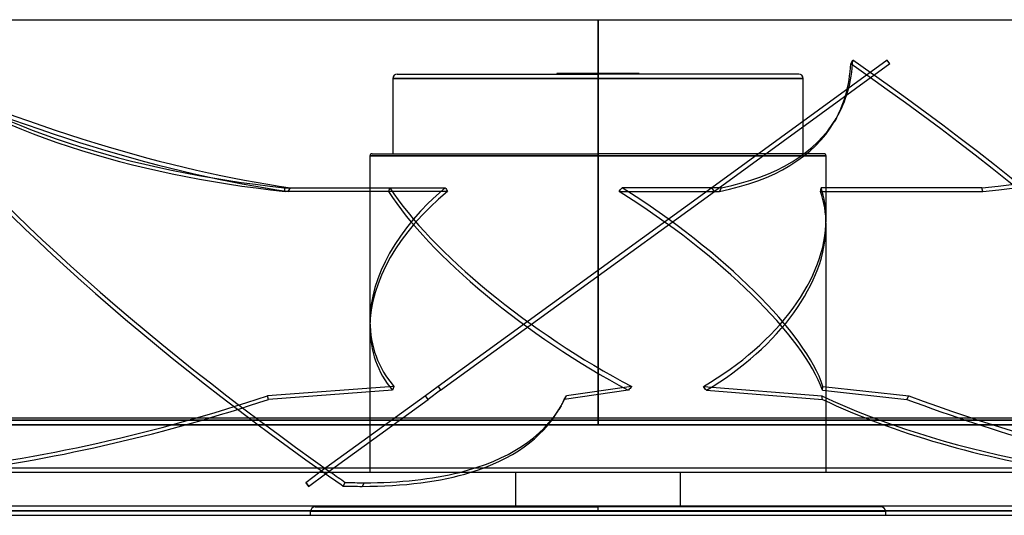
# Model space of a CAD drawing. Header units: millimetres. Extents: x -270 to 270, y -120 to 100.
# Tile 52 of 74: x -128 to 90, y -9 to 100. Entities that reach past the tile are written whole.
import ezdxf

# ---------------------------------------------------------------- set-up
doc = ezdxf.new("R2010")
doc.units = ezdxf.units.MM
doc.layers.add('MAIN-1', color=7, linetype='Continuous')
doc.layers.add('MAIN-2', color=7, linetype='Continuous')

msp = doc.modelspace()

# ---------------------------------------------------------------- linework, layer by layer
at = {"layer": 'MAIN-1'}
for p, q in [((-202.5, 100), (0, 100)), ((0, 100), (0, 12)), ((0, 100), (202.5, 100)), ((250, 12), (-250, 12)), ((-61.41, 0), (-64.57, -2.29)), ((18.14, 0), (18.14, -7.48)), ((-250, 0), (250, 0)), ((-63.98, -3.1), (-60.16, -0.32)), ((-18.14, -7.48), (-18.14, 0)), ((-64.57, -2.29), (-63.98, -3.1)), ((-56.29, -3.03), (-55.82, -2.22)), ((-51.65, -2.29), (-52.12, -3.1)), ((-153.34, -8.49), (153.34, -8.49)), ((152.4, -7.48), (-152.4, -7.48)), ((-152.4, -9.5), (152.4, -9.5))]:
    msp.add_line(p, q, dxfattribs=at)
for centre, major_axis, start_param, end_param in [((35.29, 43.6), (221.31, -130.08), -1.809087, -1.788027), ((35.77, 44.4), (-221.31, 130.08), 1.338111, 1.353566), ((-189.28, 120.08), (180.66, -106.19), -0.53139, -0.306551), ((-188.81, 120.88), (-180.66, 106.19), 2.610203, 2.803386), ((-189.28, 120.08), (180.66, -106.19), -0.564607, -0.53139), ((-188.81, 120.88), (-180.66, 106.19), 2.576986, 2.610203)]:
    msp.add_ellipse(centre, major_axis=major_axis, ratio=0.345492, start_param=start_param, end_param=end_param, dxfattribs=at)
at = {"layer": 'MAIN-2'}
for p, q in [((0, 11.5), (0, 100)), ((0, 100), (0, 10.5)), ((0, 10.5), (0, 100)), ((63.88, 91.03), (25.14, 62.88)), ((64.47, 90.22), (25.72, 62.07)), ((55.82, 90.22), (56.29, 91.03)), ((64.47, 90.22), (63.88, 91.03)), ((0, 87), (-45.34, 87)), ((-45.34, 87), (0, 87)), ((-45.34, 87), (-45.34, 70.4)), ((-44.34, 88), (0, 88)), ((-9.07, 88.1), (-9.07, 88)), ((9.07, 88.1), (-9.07, 88.1)), ((0, 87), (0, 88)), ((0, 88), (0, 87)), ((44.34, 88), (0, 88)), ((45.34, 87), (0, 87)), ((0, 87), (45.34, 87)), ((9.07, 88), (9.07, 88.1)), ((45.34, 70.4), (45.34, 87)), ((52.65, 78.24), (52.17, 77.43)), ((-50.38, 69.9), (-50.38, 33.31)), ((0, 69.9), (-50.38, 69.9)), ((-50.38, 69.9), (0, 69.9)), ((-49.88, 70.4), (0, 70.4)), ((0, 69.9), (0, 70.4)), ((0, 70.4), (0, 69.9)), ((49.88, 70.4), (0, 70.4)), ((50.38, 69.9), (0, 69.9)), ((0, 69.9), (50.38, 69.9)), ((50.38, 55.93), (50.38, 69.9)), ((-69.27, 62.88), (-67.95, 62.88)), ((-69.09, 62.07), (-69.27, 62.88)), ((-33.24, 62.07), (-69.09, 62.07)), ((-68.42, 62.07), (-67.95, 62.88)), ((-46.27, 62.07), (-68.42, 62.07)), ((-67.95, 62.88), (-46, 62.88)), ((-46, 62.88), (-33.75, 62.88)), ((25.14, 62.88), (-35.3, 18.97)), ((-34.76, 18.13), (25.72, 62.07)), ((4.65, 62.07), (26.8, 62.07)), ((27.28, 62.88), (5.32, 62.88)), ((25.72, 62.07), (25.14, 62.88)), ((25.14, 62.88), (25.14, 62.88)), ((25.72, 62.07), (25.72, 62.07)), ((26.8, 62.07), (27.28, 62.88)), ((49.14, 62.07), (84.99, 62.07)), ((84.81, 62.88), (49.29, 62.88)), ((84.99, 62.07), (84.81, 62.88)), ((50.38, 0), (50.38, 54.69)), ((-50.38, 32.07), (-50.38, 0)), ((-45.09, 18.97), (-72.98, 16.92)), ((-45.42, 18.13), (-72.8, 16.11)), ((-35.3, 18.97), (-38.12, 16.92)), ((-34.76, 18.13), (-37.53, 16.11)), ((6.69, 18.13), (-7.46, 16.11)), ((7.43, 18.97), (-6.98, 16.92)), ((23.27, 18.97), (49.42, 16.92)), ((23.93, 18.13), (49.6, 16.11)), ((49.55, 18.13), (68.19, 16.11)), ((49.68, 18.97), (68.66, 16.92)), ((-72.8, 16.11), (-72.98, 16.92)), ((-38.12, 16.92), (-61.41, 0)), ((-60.16, -0.32), (-37.53, 16.11)), ((-37.53, 16.11), (-38.12, 16.92)), ((-7.46, 16.11), (-6.98, 16.92)), ((49.6, 16.11), (49.42, 16.92)), ((68.19, 16.11), (68.66, 16.92)), ((-8.15, 14.69), (-8.62, 13.88)), ((0, 11.5), (-202.5, 11.5)), ((-202.5, 11.5), (0, 11.5)), ((0, 12), (0, 11.5)), ((0, 11.5), (202.5, 11.5)), ((202.5, 11.5), (0, 11.5)), ((0, 10.5), (-201.5, 10.5)), ((-201.5, 10.5), (0, 10.5)), ((0, 10.5), (201.5, 10.5)), ((201.5, 10.5), (0, 10.5)), ((-249, 1), (249, 1)), ((-63.88, -3.03), (-64.47, -2.22)), ((153.34, -8.49), (-153.34, -8.49)), ((152.01, -8.49), (-152.01, -8.49)), ((-152.01, -8.49), (152.01, -8.49)), ((-63.47, -8.6), (0, -8.6)), ((0, -8.6), (-63.47, -8.6)), ((-63.47, -9.5), (-63.47, -8.6)), ((-62.47, -7.6), (0, -7.6)), ((-18.14, -7.6), (-18.14, -7.48)), ((0, -8.6), (0, -7.6)), ((0, -8.6), (0, -7.6)), ((62.47, -7.6), (0, -7.6)), ((63.47, -8.6), (0, -8.6)), ((0, -8.6), (63.47, -8.6)), ((18.14, -7.48), (18.14, -7.6)), ((63.47, -8.6), (63.47, -9.5))]:
    msp.add_line(p, q, dxfattribs=at)
for centre, radius, start, end in [((-44.34, 87), 1, 90.0001, 180), ((44.34, 87), 1, 0, 89.9999), ((-49.88, 69.9), 0.5, 90, 179.9998), ((49.88, 69.9), 0.5, 0.0002, 90), ((-62.47, -8.6), 1, 90, 180), ((62.47, -8.6), 1, 0, 90)]:
    msp.add_arc(centre, radius, start, end, dxfattribs=at)
for centre, major_axis, ratio, start_param, end_param in [((35.29, 43.6), (221.31, -130.08), 0.345492, -2.416345, -1.809087), ((-183.83, 183.62), (180.66, -106.19), 0.345492, -1.241546, -0.694014), ((-183.35, 184.43), (180.66, -106.19), 0.345492, -1.241546, -0.694014), ((35.77, 44.4), (-221.31, 130.08), 0.345492, 0.725247, 1.338111), ((14.7, 184.43), (204.47, 45.91), 0.559017, -2.662857, -2.115325), ((14.88, 183.62), (204.47, 45.91), 0.559017, -2.662857, -2.115325), ((-128.49, 183.62), (180.66, -106.19), 0.345492, -0.000001, 0.178767), ((-128.02, 184.43), (180.66, -106.19), 0.345492, -0.000001, 0.178767), ((-35.77, 43.6), (221.31, -130.08), 0.345492, 0.725247, 1.353566), ((-35.29, 44.4), (-221.31, 130.08), 0.345492, -2.416345, -1.788027), ((104.24, 184.43), (204.47, 45.91), 0.559017, -1.790077, -1.242545), ((104.42, 183.62), (204.47, 45.91), 0.559017, -1.790077, -1.242545), ((-128.49, 183.62), (180.66, -106.19), 0.345492, -0.368766, -0.000001), ((-128.02, 184.43), (180.66, -106.19), 0.345492, -0.368766, -0.000001), ((0, 44.62), (48.83, 19.51), 0.634095, 2.056838, 2.893433), ((0, 43.38), (48.83, 19.51), 0.634095, 2.043321, 2.893433), ((0, 97.48), (45.9, 67.9), 0.305615, 2.296966, 2.310483), ((0, 43.38), (49.33, -33.35), 0.305615, -2.531335, -1.233774), ((0, 44.62), (49.33, -33.35), 0.305615, -2.517817, -1.218961), ((0, 97.48), (26.86, -67.21), 0.634095, -1.29652, -1.283003), ((0, 97.48), (45.9, 67.9), 0.305615, -1.903016, -1.889499), ((0, 43.38), (49.33, -33.35), 0.305615, 0.384604, 1.682164), ((0, 44.62), (49.33, -33.35), 0.305615, 0.36979, 1.668647), ((0, 97.48), (26.86, -67.21), 0.634095, 0.786684, 0.800201), ((0, 43.38), (48.83, 19.51), 0.634095, -0.24816, -0.026366), ((0, 44.62), (48.83, 19.51), 0.634095, -0.24816, -0.039883), ((0, 44.62), (48.83, 19.51), 0.634095, -1.33874, -0.24816), ((0, 43.38), (48.83, 19.51), 0.634095, -1.323926, -0.24816), ((0, 44.62), (48.83, 19.51), 0.634095, 2.893433, 3.355695), ((0, 43.38), (48.83, 19.51), 0.634095, 2.893433, 3.340881), ((0, -22.11), (15.86, -69.27), 0.69025, -2.353337, -2.338523), ((0, -22.11), (50.13, -70.04), 0.071462, -2.247697, -2.232884), ((0, -22.11), (47.81, 69.27), 0.229289, 1.101942, 1.116755), ((0, -22.11), (33.75, -67.6), 0.553182, 1.912279, 1.927092), ((0, -22.11), (43.15, 68.17), 0.381266, -0.723003, -0.708189), ((-135.65, 120.88), (-204.47, -45.91), 0.559017, 1.382075, 1.754945), ((-135.47, 120.08), (204.47, 45.91), 0.559017, -1.727863, -1.386648), ((-189.28, 120.08), (180.66, -106.19), 0.345492, -0.000106, 0.034664), ((-188.81, 120.88), (-180.66, 106.19), 0.345492, 3.141486, 3.176256), ((200.53, 120.88), (-204.47, -45.91), 0.559017, 0.622838, 1.188892), ((200.71, 120.08), (204.47, 45.91), 0.559017, -2.518754, -2.177539), ((18.48, 120.08), (180.66, -106.19), 0.345492, -1.097443, -0.756228), ((18.96, 120.88), (-180.66, 106.19), 0.345492, 2.04415, 2.610203), ((-188.81, 120.88), (-180.66, 106.19), 0.345492, 2.803386, 3.141486), ((-189.28, 120.08), (180.66, -106.19), 0.345492, -0.306551, -0.000106)]:
    msp.add_ellipse(centre, major_axis=major_axis, ratio=ratio, start_param=start_param, end_param=end_param, dxfattribs=at)

doc.saveas('drawing.dxf')
